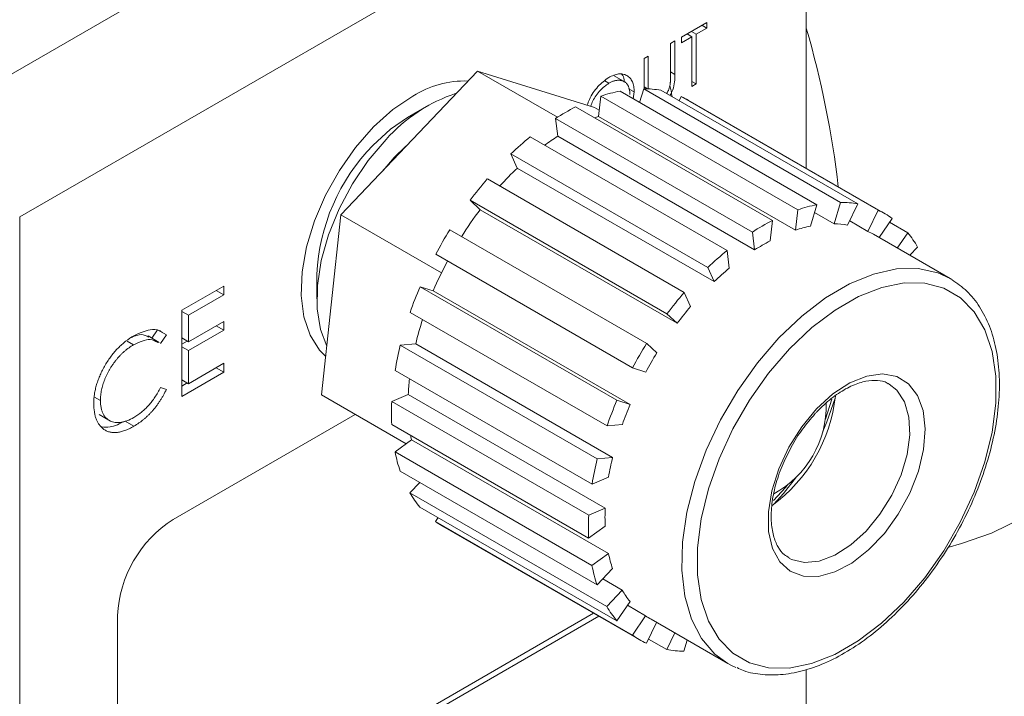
# Model space of a CAD drawing. Header units: inches. Extents: x 1.04 to 8.17, y 1.34 to 8.67.
# Tile 11 of 17: x 5.78 to 6.69, y 5.64 to 6.26. Entities that reach past the tile are written whole.
import ezdxf

# ---------------------------------------------------------------- set-up
doc = ezdxf.new("R2010")
doc.units = ezdxf.units.IN
doc.header["$MEASUREMENT"] = 0

msp = doc.modelspace()

# ---------------------------------------------------------------- linework, layer by layer
at = {"color": 7, "linetype": 'Continuous', "lineweight": 15}
for p, q in [((5.72065, 6.18114), (6.44567, 6.59968)), ((6.5046, 6.49762), (5.77958, 6.07908)), ((6.5046, 6.12387), (6.5046, 6.49762)), ((6.41287, 6.25835), (6.38964, 6.24494)), ((6.40834, 6.25573), (6.41287, 6.25312)), ((6.41287, 6.25312), (6.41287, 6.25835)), ((6.38964, 6.23971), (6.39927, 6.24527)), ((6.38964, 6.24494), (6.38964, 6.23971)), ((6.39474, 6.24788), (6.39927, 6.24527)), ((6.39499, 6.24774), (6.39499, 6.24803)), ((6.3987, 6.25017), (6.40324, 6.24756)), ((6.39927, 6.24527), (6.39927, 6.19947)), ((6.40324, 6.24756), (6.41287, 6.25312)), ((6.40324, 6.20176), (6.40324, 6.24756)), ((6.38341, 6.24134), (6.37944, 6.23905)), ((6.37944, 6.23905), (6.37944, 6.20848)), ((6.38341, 6.21052), (6.38341, 6.24134)), ((6.35904, 6.22728), (6.35508, 6.22499)), ((6.35904, 6.19713), (6.35904, 6.22728)), ((6.35508, 6.22499), (6.35508, 6.19724)), ((6.07569, 6.08097), (6.20146, 6.21358)), ((6.27524, 6.17098), (6.20146, 6.21358)), ((6.20146, 6.21358), (6.30934, 6.18008)), ((6.3378, 6.20326), (6.32749, 6.20921)), ((6.31896, 6.20452), (6.32269, 6.20237)), ((6.35508, 6.19899), (6.35824, 6.19716)), ((6.39927, 6.20405), (6.40324, 6.20176)), ((6.39927, 6.19947), (6.40324, 6.20176)), ((6.31324, 6.17163), (6.31526, 6.19039)), ((6.31526, 6.19039), (6.49675, 6.08562)), ((6.51448, 6.09034), (6.33299, 6.19512)), ((6.34091, 6.19721), (6.34601, 6.19426)), ((6.34521, 6.18806), (6.34601, 6.19426)), ((6.35102, 6.18471), (6.35475, 6.19725)), ((6.35475, 6.19725), (6.53624, 6.09247)), ((6.55214, 6.09103), (6.37064, 6.1958)), ((6.38745, 6.1861), (6.38933, 6.19)), ((6.38933, 6.19), (6.57082, 6.08523)), ((6.15664, 6.18208), (6.13701, 6.17075)), ((6.57738, 6.08186), (6.39589, 6.18663)), ((6.47338, 6.0757), (6.29189, 6.18048)), ((6.31387, 6.17747), (6.30934, 6.18008)), ((6.27353, 6.1699), (6.45502, 6.06512)), ((6.27552, 6.15345), (6.27353, 6.1699)), ((6.31324, 6.17163), (6.49473, 6.06686)), ((6.43165, 6.0481), (6.25016, 6.15288)), ((6.27552, 6.15345), (6.45701, 6.04868)), ((6.23242, 6.13717), (6.41391, 6.0324)), ((6.23829, 6.12416), (6.23242, 6.13717)), ((6.23829, 6.12416), (6.41978, 6.01938)), ((6.39213, 6.00943), (6.21064, 6.1142)), ((6.19473, 6.09443), (6.37622, 5.98966)), ((6.20407, 6.08574), (6.19473, 6.09443)), ((6.51448, 6.09034), (6.50858, 6.07055)), ((6.53035, 6.07268), (6.53624, 6.09247)), ((6.55214, 6.09103), (6.54277, 6.07155)), ((6.0578, 5.91486), (6.07569, 6.08097)), ((6.16835, 6.02747), (6.07569, 6.08097)), ((6.20407, 6.08574), (6.38557, 5.98097)), ((6.49473, 6.06686), (6.49675, 6.08562)), ((6.51232, 6.08309), (6.53035, 6.07268)), ((6.56146, 6.06575), (6.57082, 6.08523)), ((5.77958, 5.07555), (5.77958, 6.07908)), ((6.47338, 6.0757), (6.47136, 6.05695)), ((6.54465, 6.07546), (6.56146, 6.06575)), ((6.58379, 6.07771), (6.57174, 6.0601)), ((6.58131, 6.07408), (6.59812, 6.06438)), ((6.35751, 5.96231), (6.17602, 6.06708)), ((6.45701, 6.04868), (6.45502, 6.06512)), ((6.63726, 6.02227), (6.56655, 6.06309)), ((6.58855, 6.05039), (6.59812, 6.06438)), ((6.16303, 6.0446), (6.34452, 5.93983)), ((6.43165, 6.0481), (6.43364, 6.03166)), ((6.60729, 6.0513), (6.6001, 6.04372)), ((6.41978, 6.01938), (6.41391, 6.0324)), ((6.05354, 6.02615), (6.05354, 6.00348)), ((6.63726, 6.02227), (6.63888, 6.02131)), ((5.96771, 6.01532), (5.92893, 5.99293)), ((5.96066, 6.01125), (5.96771, 6.00718)), ((5.96771, 6.00718), (5.96771, 6.01532)), ((6.33015, 5.90996), (6.14866, 6.01473)), ((6.14866, 6.01473), (6.16084, 6.01095)), ((6.16084, 6.01095), (6.34233, 5.90618)), ((6.39213, 6.00943), (6.398, 5.99641)), ((5.9351, 5.98835), (5.96771, 6.00718)), ((5.92893, 5.99293), (5.92893, 5.91355)), ((5.92893, 5.99191), (5.9351, 5.98835)), ((6.13947, 5.99107), (6.32096, 5.8863)), ((5.9351, 5.96392), (5.9351, 5.98835)), ((5.96771, 5.98275), (5.9351, 5.96392)), ((5.96771, 5.97461), (5.96771, 5.98275)), ((6.38557, 5.98097), (6.37622, 5.98966)), ((5.90132, 5.9673), (5.90658, 5.97499)), ((5.90658, 5.97499), (5.91483, 5.97022)), ((5.9351, 5.95578), (5.96771, 5.97461)), ((5.96066, 5.97868), (5.96771, 5.97461)), ((5.87861, 5.96452), (5.88445, 5.96115)), ((5.9082, 5.96334), (5.89789, 5.96929)), ((5.90943, 5.96234), (5.91483, 5.97022)), ((5.92893, 5.96749), (5.9351, 5.96392)), ((5.92893, 5.96175), (5.93391, 5.96462)), ((5.92893, 5.95934), (5.9351, 5.95578)), ((5.9351, 5.92525), (5.9351, 5.95578)), ((6.13043, 5.96072), (6.14462, 5.9621)), ((6.31192, 5.85595), (6.13043, 5.96072)), ((6.14462, 5.9621), (6.32611, 5.85733)), ((6.35751, 5.96231), (6.36685, 5.95361)), ((5.92893, 5.91355), (5.96771, 5.93593)), ((5.96771, 5.94407), (5.9351, 5.92525)), ((5.96066, 5.94), (5.96771, 5.93593)), ((5.96771, 5.93593), (5.96771, 5.94407)), ((6.12566, 5.93749), (6.30715, 5.83272)), ((6.3567, 5.93605), (6.34452, 5.93983)), ((5.92893, 5.92881), (5.9351, 5.92525)), ((5.91483, 5.92002), (5.90943, 5.92163)), ((5.92893, 5.92307), (5.93391, 5.92594)), ((6.58101, 5.92484), (6.57999, 5.92541)), ((5.84866, 5.913), (5.85402, 5.90991)), ((6.13589, 5.86978), (6.0578, 5.91486)), ((6.12256, 5.90872), (6.13779, 5.91518)), ((6.30405, 5.80395), (6.12256, 5.90872)), ((6.13779, 5.91518), (6.31929, 5.81041)), ((6.33015, 5.90996), (6.34233, 5.90618)), ((6.5283, 5.91114), (6.52235, 5.89266)), ((5.85285, 5.89676), (5.86316, 5.89081)), ((5.87667, 5.89086), (5.88492, 5.8861)), ((6.08882, 5.89695), (5.921, 5.80007)), ((6.12254, 5.88751), (6.30404, 5.78274)), ((6.33515, 5.88769), (6.32096, 5.8863)), ((6.1256, 5.86229), (6.14084, 5.87338)), ((6.14084, 5.87338), (6.32233, 5.76861)), ((6.30709, 5.75752), (6.1256, 5.86229)), ((6.31192, 5.85595), (6.32611, 5.85733)), ((6.13034, 5.84454), (6.31183, 5.73977)), ((6.32238, 5.83918), (6.30715, 5.83272)), ((6.13934, 5.82458), (6.14838, 5.83412)), ((6.32083, 5.71981), (6.13934, 5.82458)), ((6.1485, 5.8115), (6.32999, 5.70673)), ((6.30405, 5.80395), (6.31929, 5.81041)), ((6.16283, 5.79817), (6.16531, 5.80179)), ((6.34432, 5.69339), (6.16283, 5.79817)), ((6.16924, 5.79402), (6.35073, 5.68925)), ((6.31927, 5.79384), (6.30404, 5.78274)), ((6.63526, 5.77436), (6.64762, 5.77786)), ((6.30709, 5.75752), (6.32233, 5.76861)), ((6.32603, 5.75474), (6.31183, 5.73977)), ((6.31698, 5.7452), (6.33503, 5.73478)), ((6.32083, 5.71981), (6.33503, 5.73478)), ((6.34219, 5.72456), (6.32999, 5.70673)), ((6.33971, 5.72093), (6.35652, 5.71123)), ((5.86985, 5.71148), (5.86985, 5.51388)), ((5.91629, 5.48706), (6.30862, 5.71356)), ((6.31334, 5.71084), (5.921, 5.48434)), ((6.34432, 5.69339), (6.35652, 5.71123)), ((6.36655, 5.70513), (6.35729, 5.68588)), ((6.36157, 5.70801), (6.43228, 5.66719)), ((6.37598, 5.68007), (6.38336, 5.69543)), ((6.37598, 5.68007), (6.35917, 5.68978)), ((6.39489, 5.68877), (6.39187, 5.67863)), ((6.5046, 5.58255), (6.5046, 5.66159))]:
    msp.add_line(p, q, dxfattribs=at)
at = {"color": 8, "linetype": 'Continuous', "lineweight": 15}
msp.add_line((6.37944, 6.21281), (6.38341, 6.21052), dxfattribs=at)
at = {"color": 7, "linetype": 'Continuous', "lineweight": 15, "flags": 128}
for points in [[(6.14209, 6.1905), (6.12368, 6.17796), (6.10585, 6.16199), (6.0892, 6.14311), (6.07424, 6.12193), (6.06147, 6.09912), (6.05128, 6.07543), (6.04402, 6.0516), (6.0399, 6.02841), (6.03907, 6.00661), (6.04155, 5.98689), (6.04727, 5.96988), (6.05603, 5.95614), (6.06164, 5.95049)], [(6.10514, 6.14504), (6.12133, 6.15997), (6.13701, 6.17075)], [(6.30946, 6.17033), (6.31035, 6.17065), (6.31324, 6.17163)], [(6.06264, 5.95981), (6.05693, 5.97515), (6.05385, 5.99443), (6.05407, 6.0159), (6.05759, 6.03889), (6.0643, 6.06266), (6.07397, 6.08643), (6.0863, 6.10946), (6.10089, 6.13099), (6.11728, 6.15034)], [(6.11451, 6.1219), (6.12478, 6.13371), (6.13564, 6.14418)], [(6.48919, 5.95741), (6.4699, 5.93496), (6.45238, 5.91018), (6.43707, 5.88369), (6.42434, 5.85613), (6.4145, 5.8282), (6.40779, 5.80058), (6.40439, 5.77394), (6.40437, 5.74894), (6.40773, 5.7262), (6.4144, 5.70628), (6.42421, 5.68967), (6.43691, 5.67678), (6.4522, 5.66792), (6.46969, 5.66331), (6.48896, 5.66307), (6.50953, 5.66721), (6.5309, 5.67561), (6.55253, 5.68808), (6.57391, 5.7043), (6.59449, 5.72388), (6.61378, 5.74634), (6.63129, 5.77112), (6.64661, 5.79761), (6.65934, 5.82516), (6.66918, 5.8531), (6.67589, 5.88072), (6.67929, 5.90736), (6.67931, 5.93236), (6.67594, 5.9551), (6.66928, 5.97502), (6.65947, 5.99163), (6.64677, 6.00452), (6.63148, 6.01338), (6.61399, 6.01799), (6.59472, 6.01823), (6.57415, 6.01409), (6.55278, 6.00569), (6.53115, 5.99322), (6.50977, 5.977), (6.48919, 5.95741)], [(6.51416, 5.90203), (6.52921, 5.91577), (6.54485, 5.92601), (6.56035, 5.93225), (6.57498, 5.93422), (6.58806, 5.9318), (6.59898, 5.92512), (6.60723, 5.9145), (6.61242, 5.90042), (6.61431, 5.88355), (6.61281, 5.86467), (6.608, 5.84466), (6.60009, 5.82447), (6.58946, 5.80504), (6.5766, 5.78727), (6.56211, 5.772), (6.54668, 5.75993), (6.53102, 5.75165), (6.51587, 5.74752), (6.50193, 5.74775), (6.48985, 5.75232), (6.48021, 5.76102), (6.47345, 5.77345), (6.46989, 5.78901), (6.46969, 5.807), (6.47287, 5.82655), (6.47927, 5.84677), (6.48859, 5.8667), (6.50041, 5.88541), (6.51416, 5.90203)], [(6.53129, 5.91204), (6.52367, 5.89024), (6.51983, 5.88133)], [(6.14084, 5.87338), (6.14025, 5.87638), (6.14006, 5.8774)], [(6.4956, 5.83937), (6.4836, 5.82394), (6.47474, 5.81408)], [(6.48705, 5.83152), (6.48541, 5.82955), (6.47437, 5.81748)], [(6.70657, 5.8027), (6.67551, 5.78747), (6.64762, 5.77786)], [(6.43983, 5.66343), (6.43516, 5.66562), (6.43228, 5.66719)]]:
    msp.add_lwpolyline(points, dxfattribs=at)
at = {"color": 8, "linetype": 'Continuous', "lineweight": 15, "flags": 128}
for points in [[(6.47942, 5.96748), (6.50052, 5.98761), (6.52242, 6.00438), (6.54461, 6.01742), (6.56657, 6.0264), (6.58779, 6.03113), (6.60776, 6.03149), (6.62602, 6.02747), (6.63726, 6.02227)], [(6.43228, 5.66719), (6.42025, 5.676), (6.40803, 5.69033), (6.39877, 5.70828), (6.39271, 5.72943), (6.38997, 5.75328), (6.39063, 5.77928), (6.39467, 5.80681), (6.40199, 5.83522), (6.41242, 5.86387), (6.42572, 5.89206), (6.44157, 5.91914), (6.45961, 5.94448), (6.47942, 5.96748)], [(6.48884, 5.76444), (6.49114, 5.76327), (6.50308, 5.76036), (6.5166, 5.76169), (6.53104, 5.76717), (6.54567, 5.77655), (6.55974, 5.78934), (6.57257, 5.80492), (6.5835, 5.82248), (6.59199, 5.84117), (6.5976, 5.86003), (6.60007, 5.87813), (6.59926, 5.89455), (6.59522, 5.90847), (6.58815, 5.9192), (6.58101, 5.92484)]]:
    msp.add_lwpolyline(points, dxfattribs=at)
at = {"color": 7, "linetype": 'Continuous', "lineweight": 15}
for centre, radius, start, end in [((5.64818, 6.00385), 0.89196, 6.62732, 16.22906), ((6.19006, 6.11485), 0.08957, 88.28408, 122.37788), ((6.22811, 6.05286), 0.1476, 108.19995, 138.66723), ((6.35976, 6.05915), 0.13858, 101.14002, 108.73204), ((6.35448, 6.10601), 0.09123, 79.7946, 89.82837), ((6.35801, 6.121), 0.07578, 60.00638, 65.58503), ((6.38907, 5.99061), 0.21329, 117.1054, 122.79966), ((6.23552, 6.01781), 0.18217, 135.69773, 177.37473), ((6.43881, 5.92199), 0.29816, 129.25059, 133.80487), ((6.39366, 5.96726), 0.22051, 122.39508, 126.19623), ((6.44393, 5.90747), 0.29873, 133.50066, 137.94438), ((6.48776, 5.87489), 0.36615, 139.18857, 143.15976), ((6.54125, 5.95438), 0.13858, 101.14002, 108.73204), ((6.53597, 6.00124), 0.09123, 79.7946, 89.82837), ((6.48172, 5.87573), 0.34813, 142.89612, 147.88199), ((6.53953, 6.01629), 0.07571, 54.22298, 65.5871), ((6.57056, 5.88584), 0.21329, 117.1054, 122.79966), ((6.52912, 5.99021), 0.08249, 80.47656, 89.14653), ((6.50898, 5.85962), 0.39231, 148.07384, 151.86643), ((6.53391, 5.9478), 0.12534, 101.65673, 108.21531), ((6.53231, 6.00378), 0.06848, 60.00495, 64.81402), ((6.52809, 6.00555), 0.09147, 30.01325, 40.03011), ((6.56042, 5.88582), 0.19292, 117.49271, 122.4122), ((6.6203, 5.81722), 0.29816, 129.25059, 133.80487), ((6.48155, 5.8751), 0.3483, 152.05123, 157.04257), ((6.60541, 5.82373), 0.2697, 129.56049, 133.49492), ((6.48551, 5.87021), 0.36655, 156.77893, 160.74717), ((6.66925, 5.77012), 0.36615, 139.18857, 143.15976), ((6.64972, 5.78111), 0.33123, 139.45892, 142.88934), ((6.43552, 5.89188), 0.29926, 161.98196, 166.42912), ((6.4205, 5.88907), 0.29879, 166.12567, 170.6734), ((6.69047, 5.75484), 0.39231, 148.07384, 151.86643), ((6.66891, 5.76729), 0.3549, 148.33207, 151.60824), ((6.3593, 5.90556), 0.22172, 173.71357, 177.51213), ((6.33622, 5.89795), 0.21393, 177.11381, 182.79673), ((6.667, 5.76544), 0.36655, 156.77893, 160.74717), ((6.38792, 5.92951), 0.1444, 306.17949, 353.74525), ((6.64762, 5.7769), 0.33153, 157.04884, 160.47734), ((6.43077, 5.90476), 0.09217, 298.56949, 1.54735), ((6.26203, 5.88918), 0.13906, 191.15199, 198.72645), ((6.60199, 5.7843), 0.29879, 166.12567, 170.6734), ((6.58882, 5.79394), 0.27025, 166.43501, 170.36405), ((6.21854, 5.87033), 0.09147, 210.01325, 220.03011), ((6.5126, 5.80197), 0.1935, 177.50047, 182.41003), ((5.9809, 5.70643), 0.11116, 122.60549, 177.39452), ((6.51771, 5.79318), 0.21393, 177.11381, 182.79673), ((6.20714, 5.85966), 0.07579, 234.22574, 239.99877), ((6.44549, 5.79404), 0.12576, 191.66715, 198.21126), ((6.44352, 5.78441), 0.13906, 191.15199, 198.72645), ((6.40614, 5.777), 0.0827, 210.69422, 219.3492), ((6.40003, 5.76556), 0.09147, 210.01325, 220.03011), ((6.39581, 5.76732), 0.06849, 234.99636, 240.00045), ((6.38858, 5.75482), 0.07571, 234.22325, 245.58684), ((6.39214, 5.76986), 0.09123, 259.79454, 269.82836)]:
    msp.add_arc(centre, radius, start, end, dxfattribs=at)
for points, knots in [([(6.34601, 6.19426), (6.34602, 6.19608), (6.34581, 6.19866), (6.34511, 6.20172), (6.34436, 6.20374), (6.3434, 6.20553), (6.34224, 6.20708), (6.34086, 6.20839), (6.33928, 6.20946), (6.33756, 6.21028), (6.33571, 6.21079), (6.33376, 6.211), (6.33171, 6.21092), (6.32954, 6.2105), (6.32649, 6.20958), (6.3241, 6.2084), (6.3225, 6.20749)], [0, 0, 0, 0, 0.12839, 0.18983, 0.250655, 0.310909, 0.371769, 0.433475, 0.497029, 0.560599, 0.622738, 0.683886, 0.745011, 0.806587, 0.869251, 1, 1, 1, 1]), ([(6.33677, 6.20386), (6.33667, 6.206), (6.33653, 6.20891), (6.33487, 6.21011), (6.33444, 6.21042)], [0, 0, 0, 0, 0.738892, 1, 1, 1, 1]), ([(6.37944, 6.20848), (6.37944, 6.20756), (6.37943, 6.20625), (6.37939, 6.20456), (6.37933, 6.20348), (6.37927, 6.20252), (6.37917, 6.20147), (6.37909, 6.20075), (6.37899, 6.20029)], [0, 0, 0, 0, 0.344436, 0.493598, 0.626189, 0.742198, 0.844379, 1, 1, 1, 1]), ([(6.37901, 6.19097), (6.37995, 6.19278), (6.38345, 6.19946), (6.38342, 6.20585), (6.38341, 6.21052)], [0, 0, 0, 0, 0.270284, 1, 1, 1, 1]), ([(6.3225, 6.20749), (6.31913, 6.20502), (6.31238, 6.20008), (6.30542, 6.19), (6.30334, 6.18388), (6.30274, 6.18213)], [0, 0, 0, 0, 0.416768, 0.833526, 1, 1, 1, 1]), ([(6.32269, 6.20237), (6.31993, 6.20034), (6.31441, 6.19628), (6.30843, 6.18801), (6.30657, 6.18277), (6.30599, 6.18113)], [0, 0, 0, 0, 0.406845, 0.813828, 1, 1, 1, 1]), ([(6.34205, 6.19198), (6.34206, 6.19297), (6.34197, 6.19437), (6.34171, 6.19613), (6.34143, 6.19735), (6.34108, 6.19849), (6.34064, 6.19954), (6.34013, 6.20051), (6.33954, 6.2014), (6.33887, 6.2022), (6.33815, 6.20292), (6.33734, 6.20351), (6.33649, 6.20403), (6.33557, 6.20444), (6.33458, 6.20474), (6.33353, 6.20496), (6.33242, 6.20507), (6.33127, 6.20509), (6.3301, 6.20501), (6.3289, 6.20482), (6.3277, 6.20455), (6.32647, 6.20415), (6.3248, 6.20349), (6.32354, 6.20287), (6.32269, 6.20237)], [0, 0, 0, 0, 0.08513, 0.126473, 0.167453, 0.207976, 0.248249, 0.28875, 0.32967, 0.370537, 0.411129, 0.451819, 0.492406, 0.533486, 0.575263, 0.617441, 0.660672, 0.70394, 0.746868, 0.789079, 0.831104, 0.873238, 0.915166, 1, 1, 1, 1]), ([(6.37899, 6.20029), (6.37861, 6.1987), (6.37798, 6.19611), (6.37644, 6.19372), (6.37585, 6.1928)], [0, 0, 0, 0, 0.613003, 1, 1, 1, 1]), ([(6.38089, 6.18989), (6.38065, 6.19167), (6.38019, 6.19507), (6.37937, 6.19857), (6.37897, 6.20024)], [0, 0, 0, 0, 0.5231907, 1, 1, 1, 1]), ([(6.44078, 5.6635), (6.44276, 5.66253), (6.45001, 5.65895), (6.46438, 5.65664), (6.48336, 5.6566), (6.50347, 5.66058), (6.52423, 5.66825), (6.54526, 5.67955), (6.56609, 5.69424), (6.58628, 5.71197), (6.60541, 5.73236), (6.62311, 5.755), (6.63905, 5.77941), (6.65291, 5.80512), (6.66441, 5.83163), (6.67333, 5.8584), (6.67947, 5.88493), (6.68268, 5.91071), (6.68287, 5.93525), (6.67996, 5.95804), (6.67396, 5.97863), (6.66489, 5.99641), (6.65336, 6.01108), (6.64368, 6.01785), (6.63899, 6.02113)], [0, 0, 0, 0, 0.016868, 0.061954, 0.107403, 0.153557, 0.20036, 0.247542, 0.294857, 0.342143, 0.38937, 0.436543, 0.483683, 0.530815, 0.577964, 0.625152, 0.67241, 0.719764, 0.76723, 0.814797, 0.862348, 0.909627, 0.956286, 1, 1, 1, 1]), ([(5.91125, 5.97241), (5.91024, 5.97312), (5.90707, 5.97535), (5.89815, 5.97563), (5.88988, 5.97183), (5.88484, 5.96951)], [0, 0, 0, 0, 0.153825, 0.483511, 1, 1, 1, 1]), ([(5.88484, 5.96951), (5.88229, 5.96803), (5.87852, 5.96551), (5.87368, 5.96147), (5.87027, 5.9582), (5.86704, 5.95463), (5.86396, 5.95082), (5.86106, 5.9467), (5.85836, 5.94236), (5.8559, 5.9379), (5.85374, 5.9334), (5.85192, 5.92893), (5.85044, 5.92446), (5.84927, 5.92002), (5.84815, 5.91404), (5.84785, 5.9097), (5.84785, 5.90689)], [0, 0, 0, 0, 0.133185, 0.196585, 0.258754, 0.320345, 0.381783, 0.443742, 0.507257, 0.57053, 0.631765, 0.692252, 0.751986, 0.812045, 0.872986, 1, 1, 1, 1]), ([(5.88294, 5.96799), (5.88597, 5.96931), (5.89209, 5.97198), (5.89641, 5.96937), (5.8986, 5.96806)], [0, 0, 0, 0, 0.494028, 1, 1, 1, 1]), ([(5.88445, 5.96115), (5.88991, 5.96371), (5.89852, 5.96775), (5.90462, 5.96449), (5.90685, 5.96329)], [0, 0, 0, 0, 0.634774, 1, 1, 1, 1]), ([(5.85402, 5.90991), (5.854, 5.91145), (5.85414, 5.91382), (5.85454, 5.91705), (5.85497, 5.91947), (5.85552, 5.92189), (5.85621, 5.92433), (5.85698, 5.92678), (5.85791, 5.92923), (5.85895, 5.93168), (5.86007, 5.93409), (5.8613, 5.93647), (5.86264, 5.9388), (5.86408, 5.94109), (5.86561, 5.94334), (5.86724, 5.94556), (5.86896, 5.94773), (5.87076, 5.94981), (5.87259, 5.9518), (5.87448, 5.95365), (5.8764, 5.95539), (5.87836, 5.95702), (5.88104, 5.95903), (5.88308, 5.96037), (5.88445, 5.96115)], [0, 0, 0, 0, 0.085457, 0.126681, 0.167541, 0.208224, 0.248373, 0.288616, 0.329131, 0.369595, 0.41002, 0.450117, 0.490508, 0.531182, 0.572314, 0.614075, 0.656879, 0.699847, 0.74235, 0.784597, 0.827248, 0.869537, 0.912498, 1, 1, 1, 1]), ([(6.51435, 5.89923), (6.51657, 5.90147), (6.52304, 5.90802), (6.53427, 5.91683), (6.54746, 5.92418), (6.55984, 5.92814), (6.57053, 5.92847), (6.57714, 5.92739), (6.57982, 5.92534), (6.58013, 5.9251)], [0, 0, 0, 0, 0.092537, 0.269805, 0.446004, 0.621121, 0.796483, 0.976264, 1, 1, 1, 1]), ([(5.90943, 5.92163), (5.90785, 5.9186), (5.90528, 5.91421), (5.9014, 5.90888), (5.89839, 5.90526), (5.89522, 5.90198), (5.89075, 5.89799), (5.88724, 5.89558), (5.88488, 5.89422)], [0, 0, 0, 0, 0.259091, 0.382819, 0.50406, 0.625245, 0.747051, 1, 1, 1, 1]), ([(5.88492, 5.8861), (5.88646, 5.88698), (5.88875, 5.88845), (5.89175, 5.89062), (5.89393, 5.89236), (5.89604, 5.8942), (5.8981, 5.89614), (5.9001, 5.89816), (5.90204, 5.9003), (5.90392, 5.90253), (5.90572, 5.90483), (5.90745, 5.90719), (5.90908, 5.90964), (5.91065, 5.91213), (5.91263, 5.91557), (5.91398, 5.91822), (5.91483, 5.92002)], [0, 0, 0, 0, 0.133987, 0.199215, 0.263039, 0.326471, 0.388856, 0.45078, 0.512609, 0.574054, 0.635137, 0.695721, 0.756273, 0.816525, 0.876947, 1, 1, 1, 1]), ([(5.88488, 5.89422), (5.88274, 5.89296), (5.87958, 5.89145), (5.87552, 5.89011), (5.87267, 5.88951), (5.86998, 5.88932), (5.86741, 5.88948), (5.865, 5.89005), (5.86275, 5.89099), (5.8607, 5.89225), (5.85892, 5.89387), (5.85738, 5.89575), (5.85617, 5.898), (5.85518, 5.9005), (5.85429, 5.90436), (5.85401, 5.9076), (5.85402, 5.90991)], [0, 0, 0, 0, 0.135498, 0.199771, 0.262666, 0.324516, 0.386081, 0.448275, 0.51116, 0.573674, 0.634571, 0.694424, 0.753854, 0.813274, 0.87371, 1, 1, 1, 1]), ([(5.84785, 5.90689), (5.84784, 5.90421), (5.84811, 5.90042), (5.84902, 5.89582), (5.84997, 5.89274), (5.8512, 5.88997), (5.85323, 5.88669), (5.85514, 5.88471), (5.85656, 5.88362)], [0, 0, 0, 0, 0.261042, 0.386386, 0.509266, 0.63122, 0.752844, 1, 1, 1, 1]), ([(5.85525, 5.88535), (5.85774, 5.88514), (5.86432, 5.8846), (5.87194, 5.88847), (5.87667, 5.89086)], [0, 0, 0, 0, 0.379726, 1, 1, 1, 1]), ([(6.49058, 5.86643), (6.49065, 5.86658), (6.49352, 5.87258), (6.50098, 5.88333), (6.50922, 5.89376), (6.51378, 5.89863), (6.51435, 5.89923)], [0, 0, 0, 0, 0.01189, 0.487175, 0.936618, 1, 1, 1, 1]), ([(5.85656, 5.88362), (5.85741, 5.88295), (5.85877, 5.88212), (5.86071, 5.88127), (5.86221, 5.88078), (5.86379, 5.88045), (5.86541, 5.88024), (5.8671, 5.88018), (5.86885, 5.88027), (5.87065, 5.8805), (5.87252, 5.88088), (5.87443, 5.88137), (5.87642, 5.88205), (5.87846, 5.88284), (5.8813, 5.88412), (5.88346, 5.88524), (5.88492, 5.8861)], [0, 0, 0, 0, 0.123052, 0.183446, 0.243244, 0.303001, 0.362802, 0.422604, 0.483004, 0.54382, 0.605246, 0.667586, 0.73122, 0.796083, 0.86225, 1, 1, 1, 1]), ([(6.48901, 5.76485), (6.48744, 5.76566), (6.4833, 5.76779), (6.47836, 5.77447), (6.47399, 5.78491), (6.47195, 5.79837), (6.47254, 5.81428), (6.47595, 5.83152), (6.48182, 5.84929), (6.48768, 5.86076), (6.49058, 5.86643)], [0, 0, 0, 0, 0.080279, 0.212255, 0.338254, 0.472416, 0.604812, 0.73714, 0.869995, 1, 1, 1, 1])]:
    msp.add_open_spline(points, degree=3, knots=knots, dxfattribs=at)

doc.saveas('drawing.dxf')
